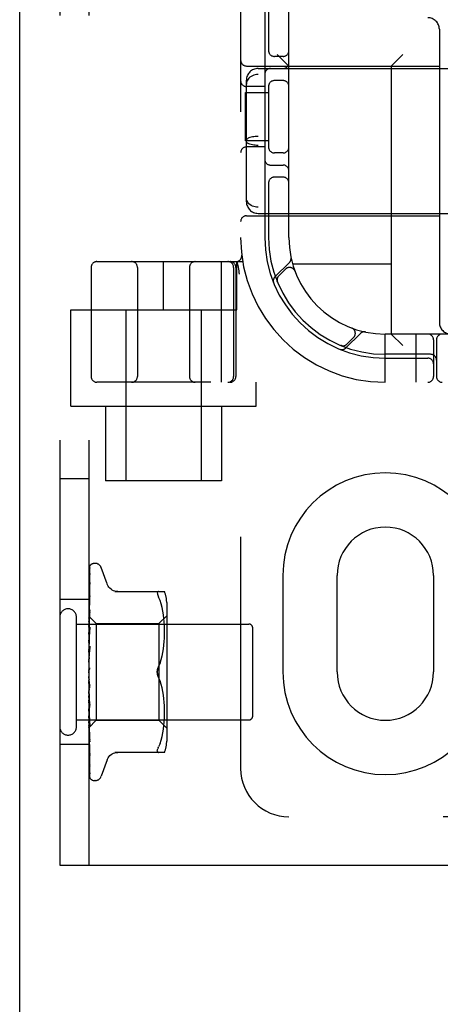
# Model space of a CAD drawing. Header units: inches. Extents: x 0 to 200, y 0 to 129.
# Tile 47 of 98: x 56.21 to 57.3, y 45.68 to 48.23. Entities that reach past the tile are written whole.
import ezdxf

# ---------------------------------------------------------------- set-up
doc = ezdxf.new("R2010")
doc.units = ezdxf.units.IN
doc.header["$LTSCALE"] = 11
doc.header["$MEASUREMENT"] = 0
doc.linetypes.add('HIDDEN', pattern=[0.2, 0.1, -0.1])
doc.layers.get('0').update_dxf_attribs({"linetype": 'CONTINUOUS'})
doc.layers.add('DEFAULT_2', color=8, linetype='HIDDEN')

msp = doc.modelspace()

# ---------------------------------------------------------------- linework, layer by layer
at = {"color": 3, "linetype": 'Continuous'}
msp.add_line((56.2114, 14.896), (56.2114, 82.688), dxfattribs=at)
at = {"layer": 'DEFAULT_2', "color": 8, "linetype": 'HIDDEN'}
for p, q in [((56.3154, 51.542), (56.3154, 46.042)), ((56.3904, 51.542), (56.3904, 46.042)), ((56.7841, 51.292), (56.7841, 46.292)), ((56.9091, 47.667), (56.9091, 49.917)), ((56.8466, 48.277), (56.8466, 47.667)), ((56.8566, 48.277), (56.8566, 48.1478)), ((57.2991, 48.206), (57.2991, 47.447)), ((56.8941, 48.1358), (56.8716, 48.1358)), ((56.9091, 48.111), (56.8791, 48.141)), ((57.1741, 48.111), (57.2041, 48.141)), ((56.7991, 48.111), (57.2991, 48.111)), ((57.1741, 48.111), (57.1741, 47.417)), ((56.8291, 48.1045), (58.4891, 48.1045)), ((58.4891, 48.0889), (56.8291, 48.0889)), ((56.7991, 47.7597), (56.7991, 48.0744)), ((56.8466, 48.0577), (56.7991, 48.0577)), ((56.8566, 48.0612), (56.8566, 47.8978)), ((56.8941, 48.0733), (56.8716, 48.0733)), ((56.7971, 47.917), (56.7971, 48.042)), ((56.7971, 48.042), (56.8566, 48.042)), ((56.8566, 47.917), (56.7971, 47.917)), ((58.4891, 47.9287), (56.8291, 47.9287)), ((58.4891, 47.9053), (56.8291, 47.9053)), ((56.8466, 47.9014), (56.7991, 47.9014)), ((56.8941, 47.8858), (56.8716, 47.8858)), ((56.8616, 47.8545), (56.8941, 47.8545)), ((56.8566, 47.8112), (56.8566, 47.667)), ((56.8941, 47.8233), (56.8716, 47.8233)), ((58.4891, 47.7452), (56.8291, 47.7452)), ((56.8291, 47.7295), (58.4891, 47.7295)), ((56.7991, 47.723), (57.2991, 47.723)), ((56.4117, 47.6045), (56.7894, 47.6045)), ((56.5841, 47.4795), (56.5841, 47.6045)), ((56.734, 47.6045), (56.734, 47.292)), ((56.7741, 47.4795), (56.7741, 47.6045)), ((56.7788, 47.5905), (56.7755, 47.6049)), ((56.7869, 47.6213), (56.7869, 47.6214)), ((56.9106, 47.6023), (56.873, 47.5647)), ((57.1741, 47.598), (56.9188, 47.598)), ((56.3966, 47.5895), (56.3966, 47.307)), ((56.5166, 47.5895), (56.5166, 47.307)), ((56.6516, 47.5895), (56.6516, 47.307)), ((56.766, 47.5895), (56.766, 47.307)), ((56.7716, 47.5895), (56.7716, 47.307)), ((56.7788, 47.5905), (56.7789, 47.5899)), ((56.9003, 47.585), (56.8829, 47.5676)), ((56.9248, 47.5799), (56.9247, 47.5802)), ((56.9248, 47.58), (56.9249, 47.5796)), ((56.879, 47.5528), (56.8796, 47.5515)), ((56.8796, 47.5515), (56.8796, 47.5515)), ((56.3441, 47.23), (56.3441, 47.4795)), ((56.3441, 47.4795), (56.7741, 47.4795)), ((56.4866, 47.4795), (56.4866, 47.037)), ((56.6816, 47.4795), (56.6816, 47.037)), ((57.0717, 47.4328), (57.0721, 47.4327)), ((57.0723, 47.4326), (57.072, 47.4327)), ((57.0568, 47.3809), (57.0944, 47.4185)), ((57.0597, 47.3908), (57.077, 47.4082)), ((57.1591, 47.292), (57.1591, 47.417)), ((58.1591, 47.417), (57.1591, 47.417)), ((57.1741, 47.417), (57.2041, 47.387)), ((57.2391, 47.292), (57.2391, 47.417)), ((57.2841, 47.402), (57.2841, 47.307)), ((57.2916, 47.402), (57.2916, 47.307)), ((57.0436, 47.3875), (57.0449, 47.3869)), ((57.2766, 47.3645), (57.1591, 47.3645)), ((57.1591, 47.3545), (57.2691, 47.3545)), ((58.9066, 47.292), (56.4117, 47.292)), ((56.8241, 47.23), (56.8241, 47.292)), ((56.3441, 47.23), (56.8241, 47.23)), ((56.4341, 47.23), (56.4341, 47.037)), ((56.7341, 47.23), (56.7341, 47.037)), ((56.3904, 47.042), (56.3154, 47.042)), ((56.7341, 47.037), (56.4341, 47.037)), ((56.3912, 46.6829), (56.393, 46.8103)), ((56.3947, 46.8188), (56.3947, 46.8187)), ((56.4069, 46.8233), (56.4061, 46.8233)), ((56.4379, 46.77), (56.4225, 46.8123)), ((56.3912, 46.6753), (56.393, 46.7962)), ((56.3912, 46.6751), (56.393, 46.7939)), ((56.393, 46.7962), (56.3931, 46.797)), ((56.8935, 46.792), (56.8935, 46.542)), ((57.0341, 46.542), (57.0341, 46.792)), ((57.2841, 46.792), (57.2841, 46.542)), ((56.3912, 46.6629), (56.393, 46.773)), ((56.3912, 46.6626), (56.393, 46.7696)), ((56.393, 46.7733), (56.3923, 46.7678)), ((56.393, 46.7731), (56.393, 46.7733)), ((56.393, 46.773), (56.393, 46.7731)), ((56.393, 46.7696), (56.393, 46.7698)), ((56.3918, 46.7309), (56.391, 46.7233)), ((56.3912, 46.646), (56.393, 46.7414)), ((56.3912, 46.6456), (56.393, 46.7371)), ((56.393, 46.7414), (56.393, 46.7414)), ((56.4577, 46.7504), (56.5869, 46.7504)), ((56.5715, 46.7504), (56.5702, 46.7502)), ((56.5751, 46.7273), (56.5715, 46.7358)), ((56.3904, 46.7295), (56.3154, 46.7295)), ((56.391, 46.7233), (56.3904, 46.7173)), ((56.5781, 46.7185), (56.5751, 46.7274)), ((56.5807, 46.7091), (56.5781, 46.7185)), ((56.5827, 46.6996), (56.5806, 46.7092)), ((56.5924, 46.7216), (56.5924, 46.3625)), ((56.3584, 46.4), (56.3584, 46.684)), ((56.3904, 46.6863), (56.3912, 46.6855)), ((56.3914, 46.6862), (56.3904, 46.6754)), ((56.3911, 46.6855), (56.4094, 46.6673)), ((56.3912, 46.6254), (56.393, 46.7026)), ((56.3912, 46.6249), (56.393, 46.6975)), ((56.3912, 46.6855), (56.3912, 46.6855)), ((56.3912, 46.6829), (56.3912, 46.683)), ((56.3912, 46.683), (56.3912, 46.6829)), ((56.393, 46.7026), (56.393, 46.7024)), ((56.5724, 46.6673), (56.5924, 46.6873)), ((56.5842, 46.69), (56.5827, 46.6996)), ((56.5853, 46.6807), (56.5842, 46.6901)), ((56.586, 46.6717), (56.5853, 46.6807)), ((56.3584, 46.666), (56.8054, 46.666)), ((56.3904, 46.6791), (56.3912, 46.6754)), ((56.3904, 46.6723), (56.3912, 46.6752)), ((56.3904, 46.6681), (56.3912, 46.6629)), ((56.3904, 46.6582), (56.3912, 46.6626)), ((56.393, 46.6577), (56.3904, 46.6288)), ((56.3912, 46.6751), (56.3912, 46.6754)), ((56.3912, 46.6753), (56.3912, 46.6752)), ((56.3912, 46.6626), (56.3912, 46.6629)), ((56.3912, 46.6629), (56.3912, 46.6626)), ((56.3912, 46.6017), (56.393, 46.658)), ((56.393, 46.658), (56.393, 46.6577)), ((56.4094, 46.6673), (56.4094, 46.4168)), ((56.4094, 46.6673), (56.5724, 46.6673)), ((56.5724, 46.6673), (56.5724, 46.4168)), ((56.5865, 46.6631), (56.586, 46.6718)), ((56.5868, 46.6547), (56.5865, 46.6632)), ((56.5869, 46.6464), (56.5868, 46.6548)), ((56.8154, 46.428), (56.8154, 46.656)), ((56.3904, 46.6525), (56.3912, 46.6461)), ((56.3904, 46.6399), (56.3912, 46.6457)), ((56.3904, 46.633), (56.3912, 46.6255)), ((56.3912, 46.6012), (56.393, 46.6522)), ((56.3912, 46.6456), (56.3912, 46.6461)), ((56.3912, 46.646), (56.3912, 46.6457)), ((56.586, 46.6205), (56.5865, 46.6296)), ((56.5865, 46.6294), (56.5868, 46.6381)), ((56.5868, 46.638), (56.5869, 46.6466)), ((56.3904, 46.6181), (56.3912, 46.6251)), ((56.3904, 46.6102), (56.3912, 46.6019)), ((56.393, 46.6088), (56.3904, 46.579)), ((56.3912, 46.6249), (56.3912, 46.6255)), ((56.3912, 46.6254), (56.3912, 46.6251)), ((56.3912, 46.5758), (56.393, 46.609)), ((56.393, 46.609), (56.393, 46.6088)), ((56.5841, 46.6021), (56.5853, 46.6116)), ((56.5852, 46.6114), (56.586, 46.6207)), ((56.3904, 46.5935), (56.3912, 46.6014)), ((56.3904, 46.5849), (56.3912, 46.5761)), ((56.3912, 46.5752), (56.393, 46.6028)), ((56.3912, 46.6012), (56.3912, 46.6019)), ((56.3912, 46.6017), (56.3912, 46.6014)), ((56.5782, 46.5741), (56.5807, 46.5834)), ((56.5807, 46.5833), (56.5826, 46.5928)), ((56.5826, 46.5927), (56.5841, 46.6022)), ((56.3904, 46.5671), (56.3912, 46.5756)), ((56.3904, 46.558), (56.3912, 46.5491)), ((56.3912, 46.5752), (56.3912, 46.5761)), ((56.3912, 46.5758), (56.3912, 46.5756)), ((56.5751, 46.5652), (56.5715, 46.5566)), ((56.3904, 46.5398), (56.3912, 46.5486)), ((56.3904, 46.5456), (56.3906, 46.5459)), ((56.393, 46.5007), (56.3904, 46.5306)), ((56.3912, 46.5474), (56.3911, 46.5473)), ((56.3913, 46.5475), (56.3912, 46.5475)), ((56.3912, 46.5475), (56.3912, 46.5474)), ((56.3914, 46.5476), (56.3913, 46.5476)), ((56.5751, 46.5189), (56.5715, 46.5275)), ((56.3904, 46.5125), (56.3912, 46.5214)), ((56.3904, 46.5036), (56.3912, 46.4954)), ((56.393, 46.5071), (56.392, 46.5152)), ((56.5782, 46.51), (56.5751, 46.5189)), ((56.5807, 46.5007), (56.5782, 46.51)), ((56.3904, 46.4863), (56.3912, 46.4949)), ((56.393, 46.4504), (56.3904, 46.48)), ((56.3904, 46.478), (56.3912, 46.4705)), ((56.393, 46.4561), (56.3912, 46.4956)), ((56.3912, 46.4956), (56.3912, 46.4949)), ((56.3912, 46.4951), (56.3912, 46.4954)), ((56.393, 46.4502), (56.3912, 46.4951)), ((56.5826, 46.4913), (56.5807, 46.5008)), ((56.5841, 46.4819), (56.5826, 46.4914)), ((56.5853, 46.4725), (56.5841, 46.482)), ((56.3904, 46.4621), (56.3912, 46.4701)), ((56.3904, 46.4547), (56.3912, 46.4483)), ((56.393, 46.4086), (56.3912, 46.4707)), ((56.3912, 46.4707), (56.3912, 46.4703)), ((56.3912, 46.4702), (56.3912, 46.4705)), ((56.3912, 46.4703), (56.3912, 46.4701)), ((56.393, 46.4032), (56.3912, 46.4702)), ((56.393, 46.4504), (56.393, 46.4502)), ((56.586, 46.4634), (56.5852, 46.4727)), ((56.5865, 46.4545), (56.586, 46.4636)), ((56.5868, 46.4459), (56.5865, 46.4547)), ((56.3904, 46.4409), (56.3912, 46.4479)), ((56.3904, 46.4345), (56.3912, 46.4294)), ((56.3904, 46.4315), (56.3914, 46.4204)), ((56.3904, 46.4232), (56.3912, 46.4291)), ((56.393, 46.366), (56.3912, 46.4484)), ((56.3912, 46.4484), (56.3912, 46.4479)), ((56.3912, 46.448), (56.3912, 46.4483)), ((56.393, 46.3612), (56.3912, 46.448)), ((56.393, 46.3298), (56.3912, 46.4295)), ((56.3912, 46.4295), (56.3912, 46.4291)), ((56.3912, 46.4291), (56.3912, 46.4294)), ((56.393, 46.3259), (56.3912, 46.4291)), ((56.5865, 46.4209), (56.5868, 46.4294)), ((56.5869, 46.4375), (56.5868, 46.4461)), ((56.5868, 46.4292), (56.5869, 46.4377)), ((56.3584, 46.418), (56.8054, 46.418)), ((56.3904, 46.4183), (56.3912, 46.4146)), ((56.3904, 46.3978), (56.4094, 46.4168)), ((56.3904, 46.4099), (56.3912, 46.4144)), ((56.3904, 46.4013), (56.3912, 46.4043)), ((56.393, 46.3012), (56.3912, 46.4147)), ((56.3912, 46.4147), (56.3912, 46.4144)), ((56.3912, 46.4144), (56.3912, 46.4146)), ((56.393, 46.2984), (56.3912, 46.4144)), ((56.393, 46.2814), (56.3912, 46.4045)), ((56.3912, 46.4045), (56.3912, 46.4043)), ((56.3912, 46.4043), (56.3912, 46.4044)), ((56.393, 46.2796), (56.3912, 46.4043)), ((56.3914, 46.4204), (56.393, 46.4034)), ((56.393, 46.4034), (56.393, 46.4032)), ((56.4094, 46.4168), (56.5724, 46.4168)), ((56.5724, 46.4168), (56.5924, 46.3968)), ((56.5842, 46.394), (56.5853, 46.4034)), ((56.5853, 46.4034), (56.586, 46.4124)), ((56.586, 46.4123), (56.5865, 46.421)), ((56.3904, 46.387), (56.391, 46.3807)), ((56.391, 46.3807), (56.3918, 46.3727)), ((56.393, 46.2704), (56.3912, 46.3993)), ((56.3912, 46.3993), (56.3912, 46.3992)), ((56.3912, 46.3992), (56.3912, 46.3992)), ((56.5781, 46.3656), (56.5807, 46.375)), ((56.5806, 46.3749), (56.5827, 46.3845)), ((56.5827, 46.3845), (56.5842, 46.3941)), ((56.3904, 46.3545), (56.3154, 46.3545)), ((56.3918, 46.3727), (56.393, 46.3614)), ((56.393, 46.3614), (56.393, 46.3613)), ((56.5751, 46.3568), (56.5715, 46.3483)), ((56.5751, 46.3567), (56.5781, 46.3656)), ((56.3914, 46.339), (56.3923, 46.3319)), ((56.3923, 46.3319), (56.393, 46.3258)), ((56.393, 46.33), (56.393, 46.3297)), ((56.393, 46.3258), (56.393, 46.3259)), ((56.5869, 46.3337), (56.4577, 46.3337)), ((56.5702, 46.3455), (56.5692, 46.3431)), ((56.5702, 46.3455), (56.5715, 46.3483)), ((56.3931, 46.2979), (56.393, 46.2984)), ((56.4379, 46.3141), (56.4225, 46.2718)), ((56.4069, 46.2608), (56.4061, 46.2608)), ((58.4091, 46.167), (56.9091, 46.167)), ((56.3154, 46.042), (58.2841, 46.042))]:
    msp.add_line(p, q, dxfattribs=at)
for points in [[(56.8291, 48.0889), (56.8253, 48.0887), (56.8215, 48.0881), (56.8179, 48.0871), (56.8144, 48.0858), (56.8111, 48.0841), (56.8082, 48.082), (56.8055, 48.0796), (56.8033, 48.077), (56.8015, 48.0741), (56.8002, 48.071), (56.7994, 48.0678), (56.7991, 48.0644)], [(56.8291, 47.9287), (56.8253, 47.9287), (56.8215, 47.9284), (56.8179, 47.928), (56.8144, 47.9274), (56.8111, 47.9267), (56.8082, 47.9258), (56.8055, 47.9248), (56.8033, 47.9238), (56.8015, 47.9226), (56.8002, 47.9213), (56.7994, 47.9201), (56.7991, 47.9188)], [(56.8291, 47.9053), (56.8253, 47.9054), (56.8215, 47.9057), (56.8179, 47.9061), (56.8144, 47.9067), (56.8111, 47.9074), (56.8082, 47.9083), (56.8055, 47.9092), (56.8033, 47.9103), (56.8015, 47.9115), (56.8002, 47.9127), (56.7994, 47.914), (56.7991, 47.9153)], [(56.8291, 47.7452), (56.8253, 47.7454), (56.8215, 47.746), (56.8179, 47.747), (56.8144, 47.7483), (56.8111, 47.75), (56.8082, 47.7521), (56.8055, 47.7545), (56.8033, 47.7571), (56.8015, 47.76), (56.8002, 47.7631), (56.7994, 47.7663), (56.7991, 47.7696)], [(56.781, 47.5716), (56.7805, 47.576), (56.7799, 47.5805), (56.7794, 47.5852), (56.7789, 47.5899)], [(56.8796, 47.5515), (56.8796, 47.5515), (56.8795, 47.5516), (56.8795, 47.5518), (56.8794, 47.552), (56.8793, 47.5522), (56.8792, 47.5525), (56.8792, 47.5527), (56.8791, 47.553), (56.879, 47.5532), (56.879, 47.5535), (56.8789, 47.5537), (56.8788, 47.554), (56.8788, 47.5543), (56.8787, 47.5546), (56.8787, 47.5549), (56.8786, 47.5551), (56.8786, 47.5553)], [(57.0436, 47.3875), (57.0436, 47.3875), (57.0436, 47.3875)], [(57.0473, 47.3865), (57.0472, 47.3866), (57.0468, 47.3866), (57.0465, 47.3867), (57.0461, 47.3867), (57.0458, 47.3868), (57.0455, 47.3869), (57.0452, 47.387), (57.0449, 47.387), (57.0446, 47.3871), (57.0443, 47.3872), (57.0441, 47.3873), (57.0439, 47.3874), (57.0437, 47.3874), (57.0436, 47.3875)], [(56.3948, 46.819), (56.394, 46.8181), (56.3931, 46.817), (56.3924, 46.8158), (56.3918, 46.8147), (56.3913, 46.8134), (56.3908, 46.8121), (56.3904, 46.8106)], [(56.3944, 46.8184), (56.3943, 46.8183), (56.3941, 46.8182), (56.394, 46.818), (56.3938, 46.8179), (56.3937, 46.8177), (56.3935, 46.8175), (56.3934, 46.8173), (56.3932, 46.8171), (56.393, 46.8169), (56.3928, 46.8166), (56.3927, 46.8164), (56.3925, 46.8161), (56.3923, 46.8159), (56.3921, 46.8156), (56.3919, 46.8153), (56.3918, 46.815), (56.3916, 46.8147), (56.3914, 46.8144), (56.3912, 46.8141), (56.3911, 46.8137), (56.3909, 46.8134), (56.3908, 46.813), (56.3906, 46.8127), (56.3905, 46.8123), (56.3904, 46.8121)], [(56.3933, 46.812), (56.393, 46.8109), (56.3925, 46.8093), (56.392, 46.8075), (56.3915, 46.8058), (56.3911, 46.8039), (56.3907, 46.8019), (56.3904, 46.8003)], [(56.3927, 46.8099), (56.3924, 46.8095), (56.3921, 46.8089), (56.3918, 46.8084), (56.3915, 46.8078), (56.3912, 46.8071), (56.3909, 46.8064), (56.3906, 46.8057), (56.3904, 46.8051)], [(56.3912, 46.6855), (56.393, 46.8147), (56.3931, 46.815), (56.3931, 46.8154), (56.3932, 46.8158), (56.3933, 46.8162), (56.3934, 46.8165), (56.3935, 46.8169), (56.3936, 46.8172), (56.3938, 46.8175), (56.3939, 46.8178), (56.3941, 46.818), (56.3943, 46.8183), (56.3944, 46.8185), (56.3946, 46.8186), (56.3947, 46.8187), (56.3947, 46.8188), (56.3947, 46.8188)], [(56.3935, 46.8111), (56.3935, 46.8112), (56.3935, 46.8111), (56.3934, 46.811), (56.3932, 46.8107), (56.3927, 46.8099)], [(56.393, 46.8103), (56.3931, 46.8109), (56.3932, 46.8114), (56.3933, 46.8119), (56.3933, 46.812)], [(56.393, 46.8091), (56.3931, 46.8095), (56.3931, 46.81), (56.3932, 46.8105), (56.3934, 46.8109), (56.3934, 46.8111), (56.3935, 46.8111)], [(56.3947, 46.8187), (56.3945, 46.8186), (56.3944, 46.8184)], [(56.3931, 46.797), (56.3928, 46.7953), (56.3923, 46.7929), (56.3919, 46.7904), (56.3915, 46.7879), (56.391, 46.7853), (56.3906, 46.7827), (56.3904, 46.7808)], [(56.3921, 46.7928), (56.3918, 46.7922), (56.3915, 46.7915), (56.3912, 46.7909), (56.3909, 46.7902), (56.3906, 46.7894), (56.3904, 46.7888)], [(56.3931, 46.7947), (56.3931, 46.7947), (56.3932, 46.7948), (56.3931, 46.7947), (56.393, 46.7945), (56.3929, 46.7942), (56.3927, 46.7938), (56.3921, 46.7928)], [(56.393, 46.7939), (56.393, 46.7943), (56.3931, 46.7946), (56.3931, 46.7947)], [(56.393, 46.7698), (56.393, 46.7698), (56.393, 46.7696), (56.3929, 46.7692), (56.3927, 46.7688), (56.3924, 46.7683), (56.3921, 46.7677), (56.3918, 46.767), (56.3915, 46.7663), (56.3911, 46.7655), (56.3908, 46.7646), (56.3905, 46.7638), (56.3904, 46.7636)], [(56.3923, 46.7678), (56.3918, 46.7646), (56.3914, 46.7614), (56.391, 46.7581), (56.3906, 46.7549), (56.3904, 46.7529)], [(56.4655, 46.7504), (56.4618, 46.7506), (56.4582, 46.7513), (56.4546, 46.7525), (56.4512, 46.7541), (56.4481, 46.7562), (56.4452, 46.7586), (56.4427, 46.7614), (56.4406, 46.7644), (56.4389, 46.7677), (56.4381, 46.7696)], [(56.3913, 46.7326), (56.3909, 46.7318), (56.3906, 46.7309), (56.3904, 46.7304)], [(56.393, 46.7371), (56.393, 46.7371), (56.393, 46.737), (56.393, 46.7368), (56.3929, 46.7364), (56.3927, 46.7359), (56.3925, 46.7354), (56.3922, 46.7347), (56.3919, 46.734), (56.3913, 46.7326)], [(56.393, 46.7414), (56.3927, 46.7386), (56.3918, 46.7309)], [(56.568, 46.7465), (56.5682, 46.7478), (56.5686, 46.7489), (56.5692, 46.7497), (56.5702, 46.7502)], [(56.568, 46.7465), (56.5682, 46.7449), (56.5686, 46.7431), (56.5692, 46.741), (56.5702, 46.7386), (56.5715, 46.7358)], [(56.3919, 46.694), (56.3912, 46.6924), (56.3908, 46.6915), (56.3904, 46.6907), (56.3904, 46.6905)], [(56.3904, 46.686), (56.3906, 46.6859), (56.3908, 46.6858), (56.391, 46.6857), (56.3912, 46.6855)], [(56.3904, 46.6851), (56.3906, 46.6846), (56.3908, 46.6841), (56.391, 46.6836), (56.3912, 46.683)], [(56.3904, 46.6843), (56.3907, 46.6839), (56.3909, 46.6836), (56.391, 46.6833), (56.3911, 46.6831), (56.3912, 46.683), (56.3912, 46.683)], [(56.3904, 46.683), (56.3907, 46.6829), (56.3909, 46.6828), (56.391, 46.6827), (56.3911, 46.6828), (56.3912, 46.6829)], [(56.3904, 46.6817), (56.3906, 46.682), (56.3908, 46.6823), (56.391, 46.6826), (56.3912, 46.6829)], [(56.393, 46.7024), (56.3927, 46.6992), (56.3914, 46.6862)], [(56.393, 46.6975), (56.393, 46.6972), (56.3929, 46.6967), (56.3928, 46.6961), (56.3925, 46.6954), (56.3922, 46.6947), (56.3919, 46.694)], [(56.3904, 46.6772), (56.3907, 46.6767), (56.3909, 46.6763), (56.391, 46.6759), (56.3911, 46.6756), (56.3912, 46.6754), (56.3912, 46.6753)], [(56.3904, 46.6747), (56.3907, 46.6747), (56.3909, 46.6747), (56.391, 46.6748), (56.3911, 46.6749), (56.3912, 46.6751)], [(56.3904, 46.6652), (56.3907, 46.6646), (56.3909, 46.6642), (56.391, 46.6637), (56.3911, 46.6633), (56.3912, 46.6629), (56.3912, 46.6629)], [(56.3904, 46.6616), (56.3907, 46.6616), (56.3909, 46.6618), (56.391, 46.662), (56.3911, 46.6622), (56.3912, 46.6626)], [(56.3904, 46.6487), (56.3907, 46.6481), (56.3909, 46.6476), (56.391, 46.6471), (56.3911, 46.6466), (56.3912, 46.6461), (56.3912, 46.646)], [(56.3917, 46.6481), (56.391, 46.6467), (56.3907, 46.6461), (56.3904, 46.6454)], [(56.3904, 46.6441), (56.3907, 46.6443), (56.3909, 46.6446), (56.391, 46.6449), (56.3911, 46.6452), (56.3912, 46.6456)], [(56.393, 46.6522), (56.393, 46.6521), (56.393, 46.6516), (56.3928, 46.6509), (56.3926, 46.6502), (56.3923, 46.6495), (56.392, 46.6488), (56.3917, 46.6481)], [(56.3904, 46.6284), (56.3907, 46.6278), (56.3909, 46.6272), (56.391, 46.6266), (56.3911, 46.6261), (56.3912, 46.6255), (56.3912, 46.6254)], [(56.3904, 46.623), (56.3907, 46.6233), (56.3909, 46.6236), (56.391, 46.624), (56.3911, 46.6245), (56.3912, 46.6249)], [(56.3904, 46.605), (56.3907, 46.6044), (56.3909, 46.6038), (56.391, 46.6031), (56.3911, 46.6025), (56.3912, 46.602), (56.3912, 46.6017)], [(56.3904, 46.5989), (56.3907, 46.5993), (56.3909, 46.5998), (56.391, 46.6003), (56.3911, 46.6008), (56.3912, 46.6012)], [(56.3908, 46.5975), (56.3905, 46.597), (56.3904, 46.5967)], [(56.3904, 46.5793), (56.3907, 46.5787), (56.3909, 46.5781), (56.391, 46.5774), (56.3911, 46.5768), (56.3912, 46.5762), (56.3912, 46.5758)], [(56.393, 46.6029), (56.393, 46.6027), (56.3929, 46.6021), (56.3928, 46.6014), (56.3925, 46.6008), (56.3923, 46.6001), (56.392, 46.5995), (56.3917, 46.599), (56.3914, 46.5985), (56.3908, 46.5975)], [(56.3904, 46.5728), (56.3907, 46.5733), (56.3909, 46.5738), (56.391, 46.5744), (56.3911, 46.5749), (56.3912, 46.5752)], [(56.3919, 46.5483), (56.3921, 46.5487), (56.3924, 46.5491), (56.3926, 46.5495), (56.3928, 46.5501), (56.3929, 46.5506), (56.393, 46.5512), (56.393, 46.5518), (56.393, 46.5524)], [(56.5715, 46.5566), (56.5704, 46.5543), (56.5696, 46.5518), (56.5689, 46.5493), (56.5684, 46.5469), (56.5681, 46.5444), (56.568, 46.542)], [(56.5695, 46.5516), (56.5701, 46.5534), (56.5708, 46.555), (56.5715, 46.5566)], [(56.5715, 46.5566), (56.5751, 46.5652), (56.5782, 46.5741)], [(56.3904, 46.5522), (56.3907, 46.5517), (56.3909, 46.5511), (56.391, 46.5505), (56.3911, 46.5498), (56.3912, 46.5492), (56.3912, 46.5486)], [(56.3911, 46.5473), (56.391, 46.5472), (56.3909, 46.5471), (56.3908, 46.547), (56.3907, 46.5469), (56.3906, 46.5467), (56.3905, 46.5465), (56.3904, 46.5464)], [(56.3906, 46.5459), (56.3907, 46.5461), (56.3909, 46.5467), (56.391, 46.5473), (56.3911, 46.5479), (56.3912, 46.5485), (56.3912, 46.5491)], [(56.3906, 46.5459), (56.3908, 46.5464), (56.391, 46.5468), (56.3913, 46.5472), (56.3915, 46.5476), (56.3917, 46.548), (56.3919, 46.5483)], [(56.3912, 46.5473), (56.3912, 46.5474), (56.3913, 46.5475), (56.3914, 46.5476), (56.3915, 46.5478), (56.3917, 46.548), (56.3919, 46.5483)], [(56.3916, 46.5478), (56.3915, 46.5478), (56.3914, 46.5477)], [(56.3919, 46.5483), (56.3919, 46.5483), (56.3918, 46.5481), (56.3917, 46.548), (56.3916, 46.5479)], [(56.568, 46.542), (56.5681, 46.544), (56.5683, 46.5459), (56.5686, 46.5478), (56.569, 46.5497)], [(56.568, 46.542), (56.5681, 46.5397), (56.5684, 46.5372), (56.5689, 46.5347), (56.5696, 46.5323), (56.5704, 46.5298), (56.5715, 46.5275)], [(56.569, 46.5344), (56.5686, 46.5359), (56.5684, 46.5375), (56.5682, 46.539), (56.5681, 46.5406), (56.568, 46.542)], [(56.5715, 46.5275), (56.5709, 46.5287), (56.5704, 46.53), (56.5698, 46.5314), (56.5694, 46.5329)], [(56.3904, 46.5248), (56.3907, 46.5243), (56.3909, 46.5238), (56.391, 46.5232), (56.3911, 46.5226)], [(56.3904, 46.5182), (56.3907, 46.5188), (56.3909, 46.5194), (56.391, 46.52), (56.3911, 46.5207), (56.3912, 46.5213), (56.3912, 46.5219)], [(56.3904, 46.5125), (56.3905, 46.5123), (56.3907, 46.5119), (56.391, 46.5116), (56.3912, 46.5112), (56.3915, 46.5108), (56.3918, 46.5104), (56.392, 46.5099), (56.3923, 46.5094), (56.3926, 46.5088), (56.3928, 46.5082), (56.3929, 46.5075), (56.393, 46.5071)], [(56.3911, 46.5226), (56.3912, 46.522), (56.3912, 46.5214)], [(56.392, 46.5152), (56.3914, 46.5204), (56.3911, 46.5226)], [(56.3904, 46.498), (56.3907, 46.4976), (56.3909, 46.4971), (56.391, 46.4966), (56.3911, 46.496), (56.3912, 46.4956)], [(56.3904, 46.4917), (56.3907, 46.4923), (56.3909, 46.493), (56.391, 46.4936), (56.3911, 46.4942), (56.3912, 46.4948), (56.3912, 46.4951)], [(56.3904, 46.4728), (56.3906, 46.4725), (56.3908, 46.4721), (56.391, 46.4717), (56.3911, 46.4713), (56.3912, 46.4708), (56.3912, 46.4707)], [(56.3904, 46.467), (56.3907, 46.4677), (56.3909, 46.4683), (56.391, 46.4689), (56.3911, 46.4695), (56.3912, 46.47), (56.3912, 46.4702)], [(56.3904, 46.4627), (56.3905, 46.4625), (56.3908, 46.4619), (56.3911, 46.4613), (56.3914, 46.4607), (56.3917, 46.4601), (56.3921, 46.4595), (56.3924, 46.4588), (56.3926, 46.4581), (56.3928, 46.4574), (56.393, 46.4567), (56.393, 46.4561)], [(56.3904, 46.4501), (56.3907, 46.4499), (56.3909, 46.4496), (56.391, 46.4492), (56.3911, 46.4488), (56.3912, 46.4484)], [(56.3904, 46.4451), (56.3907, 46.4457), (56.3909, 46.4463), (56.391, 46.4468), (56.3911, 46.4473), (56.3912, 46.4478), (56.3912, 46.448)], [(56.3904, 46.4307), (56.3907, 46.4306), (56.3909, 46.4304), (56.391, 46.4301), (56.3911, 46.4298), (56.3912, 46.4295)], [(56.3904, 46.4266), (56.3907, 46.4272), (56.3909, 46.4277), (56.391, 46.4282), (56.3911, 46.4287), (56.3912, 46.4291), (56.3912, 46.4291)], [(56.3904, 46.4156), (56.3907, 46.4147), (56.3911, 46.414)], [(56.3904, 46.4154), (56.3907, 46.4154), (56.3909, 46.4153), (56.391, 46.4151), (56.3911, 46.4149), (56.3912, 46.4147)], [(56.3904, 46.4123), (56.3907, 46.4128), (56.3909, 46.4133), (56.391, 46.4137), (56.3911, 46.4141), (56.3912, 46.4144), (56.3912, 46.4144)], [(56.3904, 46.4065), (56.3906, 46.4059), (56.3908, 46.4054), (56.391, 46.4049), (56.3912, 46.4044)], [(56.3904, 46.4046), (56.3907, 46.4047), (56.3909, 46.4047), (56.391, 46.4047), (56.3911, 46.4046), (56.3912, 46.4045)], [(56.3904, 46.4027), (56.3907, 46.4031), (56.3909, 46.4035), (56.391, 46.4038), (56.3911, 46.4041), (56.3912, 46.4043), (56.3912, 46.4043)], [(56.3904, 46.3996), (56.3906, 46.3995), (56.3908, 46.3994), (56.391, 46.3993), (56.3912, 46.3992)], [(56.3911, 46.414), (56.3918, 46.4125), (56.3921, 46.4118), (56.3924, 46.4111), (56.3927, 46.4104), (56.3929, 46.4098), (56.393, 46.4092), (56.393, 46.4088), (56.393, 46.4086)], [(56.3904, 46.3988), (56.3907, 46.399), (56.3909, 46.3992), (56.391, 46.3993), (56.3911, 46.3993), (56.3912, 46.3993), (56.3912, 46.3993)], [(56.3904, 46.3979), (56.3906, 46.3981), (56.3908, 46.3985), (56.391, 46.3988), (56.3912, 46.3992)], [(56.3904, 46.3982), (56.3907, 46.3985), (56.3909, 46.3987), (56.391, 46.399), (56.3911, 46.3991), (56.3912, 46.3992), (56.3912, 46.3992)], [(56.3904, 46.3729), (56.3906, 46.3724), (56.3909, 46.3716), (56.3912, 46.3708), (56.3919, 46.3694)], [(56.3919, 46.3694), (56.3922, 46.3687), (56.3925, 46.3681), (56.3927, 46.3675), (56.3929, 46.3669), (56.393, 46.3665), (56.393, 46.3662), (56.393, 46.366)], [(56.3904, 46.3481), (56.3906, 46.346), (56.3914, 46.339)], [(56.3904, 46.3362), (56.3906, 46.3355), (56.391, 46.3347), (56.3913, 46.3338), (56.3917, 46.3331), (56.392, 46.3324), (56.3923, 46.3317), (56.3926, 46.3311), (56.3928, 46.3306), (56.3929, 46.3301), (56.393, 46.33)], [(56.4381, 46.3145), (56.4389, 46.3164), (56.4406, 46.3197), (56.4427, 46.3227), (56.4452, 46.3255), (56.4481, 46.3279), (56.4512, 46.33), (56.4546, 46.3316), (56.4582, 46.3328), (56.4618, 46.3335), (56.4655, 46.3337)], [(56.5682, 46.3363), (56.568, 46.3376), (56.5682, 46.3392), (56.5686, 46.341), (56.5692, 46.3431)], [(56.5682, 46.3363), (56.5686, 46.3352), (56.5692, 46.3344), (56.5702, 46.3339), (56.5715, 46.3337)], [(56.3904, 46.3162), (56.3906, 46.3143), (56.391, 46.3113), (56.3914, 46.3084), (56.3919, 46.3056), (56.3923, 46.3027), (56.3927, 46.2999), (56.3931, 46.2979)], [(56.3904, 46.3069), (56.3906, 46.3064), (56.3909, 46.3055), (56.3912, 46.3048), (56.3916, 46.304), (56.3919, 46.3034), (56.3925, 46.3022)], [(56.3925, 46.3022), (56.3927, 46.3017), (56.3929, 46.3013), (56.393, 46.301), (56.393, 46.3009)], [(56.393, 46.3009), (56.3931, 46.3008), (56.3931, 46.3007), (56.3931, 46.3008), (56.393, 46.301), (56.393, 46.3012)], [(56.3904, 46.2924), (56.3907, 46.2907), (56.3911, 46.2884), (56.3915, 46.2862), (56.3919, 46.284), (56.3924, 46.2819), (56.3928, 46.2799), (56.3932, 46.2785)], [(56.3904, 46.286), (56.3905, 46.2857), (56.3907, 46.285), (56.391, 46.2844), (56.3913, 46.2838), (56.3916, 46.2832), (56.3919, 46.2826), (56.3921, 46.2821), (56.3924, 46.2816), (56.3929, 46.2807)], [(56.3904, 46.2775), (56.3908, 46.2759), (56.3912, 46.2742), (56.3917, 46.2727), (56.3922, 46.2712), (56.3927, 46.2699), (56.3933, 46.2686), (56.3937, 46.2677)], [(56.3904, 46.2743), (56.3905, 46.274), (56.3907, 46.2734), (56.391, 46.2727), (56.3913, 46.2721), (56.3916, 46.2715), (56.3919, 46.271), (56.3922, 46.2705), (56.3925, 46.27), (56.3928, 46.2696), (56.3931, 46.2692), (56.3933, 46.2688), (56.3938, 46.2682)], [(56.3904, 46.2718), (56.3908, 46.2709), (56.3912, 46.27), (56.3912, 46.2699)], [(56.3929, 46.2807), (56.3931, 46.2804), (56.3932, 46.2802)], [(56.3932, 46.2802), (56.3932, 46.2802), (56.3933, 46.28), (56.3933, 46.28), (56.3932, 46.2801), (56.3932, 46.2803), (56.3931, 46.2807), (56.393, 46.2812), (56.393, 46.2814)], [(56.3932, 46.2785), (56.3931, 46.2787), (56.3931, 46.2792), (56.393, 46.2796)], [(56.3938, 46.2682), (56.3938, 46.2681), (56.3939, 46.2681), (56.3938, 46.2681), (56.3937, 46.2683), (56.3936, 46.2686), (56.3934, 46.2689), (56.3933, 46.2694), (56.3931, 46.27), (56.3931, 46.2706), (56.393, 46.271)], [(56.3937, 46.2677), (56.3936, 46.268), (56.3934, 46.2685), (56.3932, 46.2691), (56.3931, 46.2698), (56.393, 46.2704)]]:
    msp.add_lwpolyline(points, dxfattribs=at)
for centre, radius, start, end in [((57.2691, 48.206), 0.03, 0, 90), ((56.8716, 48.1508), 0.015, 180, 270), ((56.8941, 48.1508), 0.015, 270, 360), ((56.7991, 48.126), 0.015, 180, 270), ((56.8941, 48.1195), 0.015, 270, 360), ((56.8291, 48.0745), 0.03, 90, 180), ((56.8616, 48.0895), 0.015, 90, 180), ((56.7991, 48.0727), 0.015, 180, 270), ((56.8716, 48.0583), 0.015, 90, 180), ((56.8941, 48.0583), 0.015, 0, 90), ((56.7991, 47.8864), 0.015, 90, 180), ((56.8716, 47.9008), 0.015, 180, 270), ((56.8941, 47.9008), 0.015, 270, 0), ((56.8616, 47.8695), 0.015, 180, 270), ((56.8941, 47.8395), 0.015, 0, 90), ((56.8716, 47.8083), 0.015, 90, 180), ((56.8941, 47.8083), 0.015, 0, 90), ((56.8291, 47.7595), 0.03, 180, 270), ((56.7991, 47.708), 0.015, 90, 180), ((57.1591, 47.667), 0.375, 180, 270), ((57.1591, 47.667), 0.3125, 180, 270), ((57.1591, 47.667), 0.3025, 180, 270), ((57.1591, 47.667), 0.25, 180, 270), ((56.4116, 47.5895), 0.015, 90, 180), ((56.5016, 47.5895), 0.015, 0, 90), ((56.6666, 47.5895), 0.015, 90, 180), ((56.751, 47.5895), 0.015, 0, 90), ((56.7566, 47.5895), 0.015, 0, 90), ((56.772, 47.6195), 0.015, 270, 6.9957), ((56.9003, 47.6126), 0.0145, 315, 11.8855), ((56.9109, 47.5743), 0.015, 20.4747, 135), ((56.8832, 47.5545), 0.0145, 135, 202.1958), ((56.8935, 47.557), 0.015, 135, 202.5046), ((57.3291, 47.447), 0.03, 180, 270), ((57.0664, 47.4188), 0.015, 315, 69.5253), ((57.1047, 47.4082), 0.0145, 78.1145, 135), ((57.2691, 47.402), 0.015, 0, 90), ((57.3066, 47.402), 0.015, 90, 180), ((57.0466, 47.3911), 0.0145, 247.8042, 315), ((57.0491, 47.4014), 0.015, 247.4954, 315), ((57.2691, 47.3395), 0.015, 0, 90), ((57.2766, 47.3495), 0.015, 0, 90), ((56.4116, 47.307), 0.015, 180, 270), ((56.5016, 47.307), 0.015, 270, 360), ((56.6666, 47.307), 0.015, 180, 270), ((56.751, 47.307), 0.015, 270, 360), ((56.7566, 47.307), 0.015, 270, 360), ((57.2691, 47.307), 0.015, 270, 360), ((57.3066, 47.307), 0.015, 180, 270), ((57.1591, 46.792), 0.2656, 0, 180), ((57.1591, 46.792), 0.125, 0, 180), ((56.4061, 46.8066), 0.0167, 90, 132.2353), ((56.4069, 46.8066), 0.0167, 20, 90), ((56.5148, 46.7216), 0.0776, 0, 22.0761), ((56.3369, 46.684), 0.0215, 360, 180), ((56.8054, 46.656), 0.01, 360, 90), ((57.1591, 46.542), 0.2656, 180, 360), ((57.1591, 46.542), 0.125, 180, 360), ((56.8054, 46.428), 0.01, 270, 0), ((56.3369, 46.4), 0.0215, 180, 0), ((56.5148, 46.3625), 0.0776, 337.9239, 360), ((56.9091, 46.292), 0.125, 180, 270), ((56.4061, 46.2775), 0.0167, 207.1488, 270), ((56.4069, 46.2775), 0.0167, 270, 340)]:
    msp.add_arc(centre, radius, start, end, dxfattribs=at)

doc.saveas('drawing.dxf')
